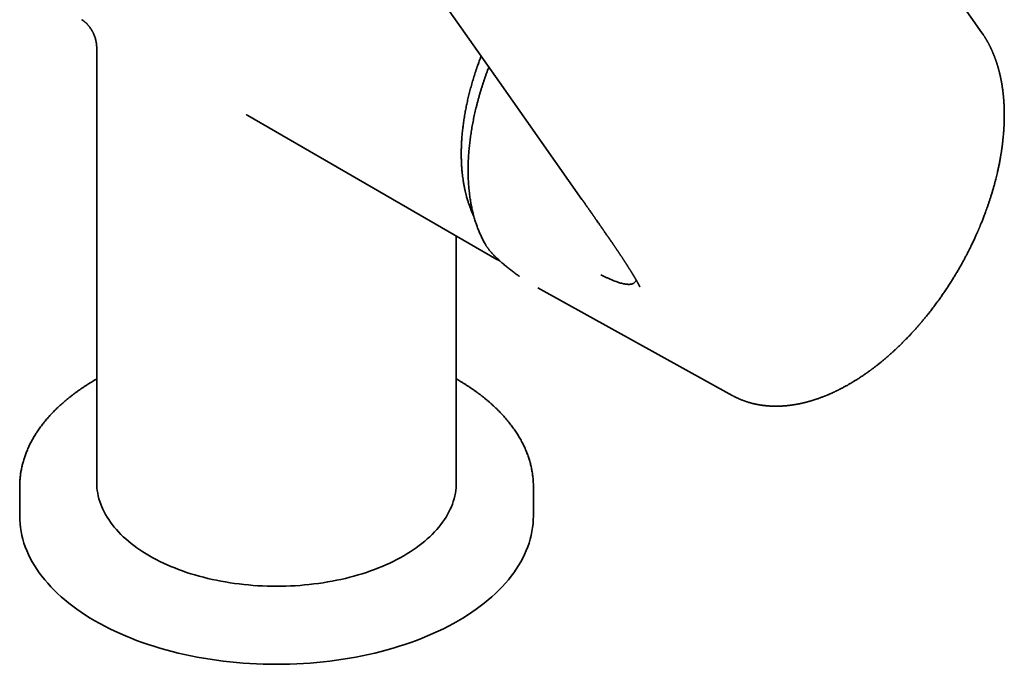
# Model space of a CAD drawing. Header units: millimetres. Extents: x 8 to 783, y 12 to 771.
# Tile 5 of 11: x 680 to 776, y 132 to 194. Entities that reach past the tile are written whole.
import ezdxf

# ---------------------------------------------------------------- set-up
doc = ezdxf.new("R2010")
doc.units = ezdxf.units.MM

msp = doc.modelspace()

# ---------------------------------------------------------------- linework, layer by layer
at = {"color": 7, "linetype": 'Continuous', "lineweight": 35}
for p, q in [((774.253, 192.912), (774.128, 193.094)), ((687.969, 191.565), (687.969, 149.335)), ((702.681, 185.03), (726.91, 171.043)), ((722.969, 149.335), (722.969, 173.318)), ((737.644, 173.373), (737.638, 173.381)), ((730.907, 168.259), (749.801, 157.809)), ((749.787, 157.819), (749.802, 157.811)), ((680.469, 148.927), (680.469, 146.069)), ((730.469, 146.069), (730.469, 148.927))]:
    msp.add_line(p, q, dxfattribs=at)
at = {"color": 7, "linetype": 'Continuous', "lineweight": 35, "flags": 128}
for points in [[(774.128, 193.094), (761.329, 211.305), (748.123, 230.095)], [(720.493, 197.8), (727.185, 188.278), (735.194, 176.882)], [(680.47, 149.032), (680.469, 149.016), (680.47, 148.819)], [(687.969, 149.335), (687.975, 149.071), (687.993, 148.807), (688.023, 148.543), (688.065, 148.279), (688.119, 148.017), (688.184, 147.755), (688.262, 147.494), (688.351, 147.235), (688.452, 146.977), (688.565, 146.721), (688.69, 146.466), (688.825, 146.214), (688.973, 145.963), (689.131, 145.715), (689.301, 145.469), (689.482, 145.226), (689.674, 144.986), (689.876, 144.749), (690.09, 144.515), (690.313, 144.284), (690.548, 144.057), (690.792, 143.833), (691.047, 143.613), (691.311, 143.397), (691.585, 143.185), (691.869, 142.978), (692.162, 142.774), (692.464, 142.575), (692.775, 142.381), (693.095, 142.192), (693.423, 142.007), (693.759, 141.828), (694.104, 141.653), (694.456, 141.484), (694.816, 141.321), (695.183, 141.162), (695.557, 141.01), (695.938, 140.863), (696.325, 140.722), (696.719, 140.586), (697.119, 140.457), (697.524, 140.334), (697.935, 140.217), (698.351, 140.106), (698.772, 140.002), (699.197, 139.904), (699.627, 139.812), (700.061, 139.727), (700.499, 139.649), (700.94, 139.577), (701.384, 139.512), (701.83, 139.454), (702.28, 139.402), (702.731, 139.357), (703.185, 139.319), (703.64, 139.288), (704.096, 139.264), (704.553, 139.247), (705.011, 139.236), (705.469, 139.233), (705.927, 139.236), (706.385, 139.247), (706.842, 139.264), (707.298, 139.288), (707.753, 139.319), (708.206, 139.357), (708.658, 139.402), (709.107, 139.454), (709.554, 139.512), (709.998, 139.577), (710.439, 139.649), (710.877, 139.727), (711.31, 139.812), (711.74, 139.904), (712.166, 140.002), (712.587, 140.106), (713.003, 140.217), (713.414, 140.334), (713.819, 140.457), (714.219, 140.586), (714.613, 140.722), (715, 140.863), (715.381, 141.01), (715.755, 141.162), (716.122, 141.321), (716.482, 141.484), (716.834, 141.653), (717.179, 141.828), (717.515, 142.007), (717.843, 142.192), (718.163, 142.381), (718.474, 142.575), (718.776, 142.774), (719.069, 142.978), (719.353, 143.185), (719.627, 143.397), (719.891, 143.613), (720.146, 143.833), (720.39, 144.057), (720.624, 144.284), (720.848, 144.515), (721.061, 144.749), (721.264, 144.986), (721.456, 145.226), (721.637, 145.469), (721.807, 145.715), (721.965, 145.963), (722.112, 146.214), (722.248, 146.466), (722.373, 146.721), (722.485, 146.977), (722.586, 147.235), (722.676, 147.494), (722.753, 147.755), (722.819, 148.017), (722.873, 148.279), (722.915, 148.543), (722.945, 148.807), (722.963, 149.071), (722.969, 149.335)], [(730.468, 148.825), (730.468, 148.838), (730.468, 149.039)], [(680.469, 146.069), (680.477, 145.691), (680.503, 145.314), (680.546, 144.937), (680.606, 144.561), (680.683, 144.185), (680.777, 143.812), (680.887, 143.439), (681.015, 143.069), (681.16, 142.7), (681.321, 142.334), (681.498, 141.97), (681.692, 141.609), (681.903, 141.252), (682.129, 140.897), (682.372, 140.546), (682.63, 140.199), (682.904, 139.856), (683.194, 139.517), (683.498, 139.183), (683.818, 138.853), (684.153, 138.528), (684.502, 138.209), (684.866, 137.895), (685.243, 137.586), (685.635, 137.283), (686.04, 136.987), (686.459, 136.696), (686.89, 136.412), (687.335, 136.135), (687.791, 135.864), (688.26, 135.6), (688.741, 135.344), (689.233, 135.095), (689.736, 134.853), (690.25, 134.619), (690.774, 134.393), (691.309, 134.175), (691.853, 133.965), (692.406, 133.764), (692.969, 133.571), (693.54, 133.386), (694.119, 133.21), (694.706, 133.043), (695.3, 132.885), (695.902, 132.736), (696.51, 132.596), (697.124, 132.465), (697.743, 132.343), (698.368, 132.231), (698.998, 132.129), (699.633, 132.036), (700.271, 131.952), (700.913, 131.879), (701.558, 131.815), (702.206, 131.761), (702.856, 131.716), (703.507, 131.682), (704.16, 131.657), (704.814, 131.642), (705.469, 131.637), (706.123, 131.642), (706.777, 131.657), (707.43, 131.682), (708.082, 131.716), (708.732, 131.761), (709.38, 131.815), (710.025, 131.879), (710.667, 131.952), (711.305, 132.036), (711.939, 132.129), (712.569, 132.231), (713.194, 132.343), (713.814, 132.465), (714.428, 132.596), (715.036, 132.736), (715.637, 132.885), (716.232, 133.043), (716.819, 133.21), (717.398, 133.386), (717.969, 133.571), (718.531, 133.764), (719.085, 133.965), (719.629, 134.175), (720.164, 134.393), (720.688, 134.619), (721.202, 134.853), (721.705, 135.095), (722.197, 135.344), (722.678, 135.6), (723.147, 135.864)], [(723.147, 135.864), (723.603, 136.135), (724.047, 136.412), (724.479, 136.696), (724.898, 136.987), (725.303, 137.283), (725.694, 137.586), (726.072, 137.895), (726.436, 138.209), (726.785, 138.528), (727.12, 138.853), (727.439, 139.183), (727.744, 139.517), (728.034, 139.856), (728.308, 140.199), (728.566, 140.546), (728.808, 140.897), (729.035, 141.252), (729.245, 141.609), (729.439, 141.97), (729.617, 142.334), (729.778, 142.7), (729.923, 143.069), (730.05, 143.439), (730.161, 143.812), (730.255, 144.185), (730.332, 144.561), (730.392, 144.937), (730.435, 145.314), (730.46, 145.691), (730.469, 146.069)]]:
    msp.add_lwpolyline(points, dxfattribs=at)
at = {"color": 7, "linetype": 'Continuous', "lineweight": 35}
for points, knots in [([(686.509, 194.366), (686.51, 194.365), (686.513, 194.364), (686.519, 194.36), (686.53, 194.353), (686.545, 194.345), (686.562, 194.333), (686.581, 194.321), (686.599, 194.309), (686.617, 194.297), (686.637, 194.283), (686.66, 194.267), (686.685, 194.248), (686.71, 194.229), (686.736, 194.209), (686.766, 194.185), (686.802, 194.156), (686.841, 194.123), (686.881, 194.087), (686.921, 194.05), (686.957, 194.015), (686.991, 193.982), (687.02, 193.952), (687.046, 193.925), (687.07, 193.899), (687.095, 193.873), (687.12, 193.844), (687.149, 193.811), (687.183, 193.771), (687.222, 193.723), (687.264, 193.669), (687.314, 193.601), (687.369, 193.525), (687.427, 193.437), (687.48, 193.35), (687.529, 193.265), (687.572, 193.185), (687.612, 193.105), (687.655, 193.016), (687.699, 192.914), (687.743, 192.805), (687.782, 192.695), (687.817, 192.586), (687.847, 192.483), (687.872, 192.383), (687.894, 192.285), (687.914, 192.187), (687.929, 192.091), (687.942, 191.998), (687.953, 191.901), (687.962, 191.798), (687.968, 191.684), (687.968, 191.605), (687.969, 191.564)], [0, 0, 0, 0, 0.00479, 0.020861, 0.037719, 0.056513, 0.079448, 0.100576, 0.118643, 0.13391, 0.149896, 0.167751, 0.186213, 0.203032, 0.219206, 0.237104, 0.257492, 0.278997, 0.300543, 0.321837, 0.339968, 0.35564, 0.369399, 0.381398, 0.392005, 0.402945, 0.414444, 0.42734, 0.441508, 0.458381, 0.477607, 0.496593, 0.524871, 0.551259, 0.577651, 0.601811, 0.623669, 0.643491, 0.665772, 0.690406, 0.718133, 0.744361, 0.769207, 0.794734, 0.816207, 0.838598, 0.861734, 0.883494, 0.903638, 0.923894, 0.946732, 0.972116, 1, 1, 1, 1]), ([(768.802, 165.613), (768.866, 165.692), (769.03, 165.896), (769.289, 166.229), (769.575, 166.608), (769.85, 166.982), (770.112, 167.349), (770.363, 167.709), (770.611, 168.074), (770.854, 168.442), (771.092, 168.812), (771.318, 169.172), (771.531, 169.521), (771.736, 169.865), (771.933, 170.203), (772.121, 170.535), (772.298, 170.854), (772.462, 171.158), (772.615, 171.447), (772.755, 171.717), (772.883, 171.967), (772.998, 172.199), (773.105, 172.417), (773.203, 172.621), (773.297, 172.819), (773.386, 173.01), (773.47, 173.191), (773.544, 173.353), (773.608, 173.498), (773.662, 173.618), (773.705, 173.716), (773.739, 173.794), (773.767, 173.86), (773.792, 173.918), (773.815, 173.971), (773.836, 174.021), (773.857, 174.069), (773.878, 174.118), (773.901, 174.174), (773.931, 174.244), (773.966, 174.328), (774.012, 174.441), (774.07, 174.581), (774.138, 174.749), (774.209, 174.929), (774.284, 175.12), (774.361, 175.323), (774.442, 175.537), (774.528, 175.771), (774.619, 176.025), (774.716, 176.301), (774.814, 176.59), (774.912, 176.886), (775.014, 177.207), (775.117, 177.544), (775.219, 177.891), (775.313, 178.222), (775.397, 178.535), (775.474, 178.832), (775.544, 179.111), (775.604, 179.364), (775.657, 179.591), (775.702, 179.796), (775.744, 179.993), (775.785, 180.187), (775.824, 180.382), (775.862, 180.577), (775.898, 180.774), (775.928, 180.938), (775.95, 181.071), (775.967, 181.17), (775.984, 181.269), (775.999, 181.364), (776.012, 181.448), (776.023, 181.519), (776.031, 181.572), (776.037, 181.611), (776.041, 181.639), (776.046, 181.671), (776.052, 181.711), (776.06, 181.765), (776.069, 181.832), (776.081, 181.913), (776.094, 182.008), (776.108, 182.117), (776.123, 182.234), (776.138, 182.355), (776.152, 182.474), (776.165, 182.592), (776.185, 182.774), (776.209, 183.017), (776.229, 183.258), (776.243, 183.434), (776.251, 183.545), (776.258, 183.647), (776.264, 183.735), (776.268, 183.805), (776.271, 183.858), (776.273, 183.896), (776.275, 183.929), (776.277, 183.964), (776.279, 184.007), (776.281, 184.061), (776.284, 184.124), (776.287, 184.195), (776.29, 184.27), (776.293, 184.346), (776.296, 184.421), (776.299, 184.541), (776.303, 184.705), (776.305, 184.884), (776.306, 185.034), (776.306, 185.155), (776.305, 185.274), (776.304, 185.391), (776.302, 185.503), (776.299, 185.602), (776.297, 185.685), (776.295, 185.754), (776.293, 185.819), (776.29, 185.886), (776.286, 185.971), (776.282, 186.075), (776.275, 186.198), (776.268, 186.312), (776.262, 186.413), (776.256, 186.499), (776.249, 186.589), (776.242, 186.679), (776.235, 186.761), (776.229, 186.83), (776.224, 186.884), (776.219, 186.928), (776.216, 186.963), (776.213, 186.998), (776.208, 187.038), (776.203, 187.092), (776.196, 187.158), (776.187, 187.235), (776.175, 187.342), (776.159, 187.472), (776.14, 187.614), (776.121, 187.746), (776.102, 187.87), (776.083, 187.993), (776.066, 188.097), (776.052, 188.178), (776.042, 188.234), (776.034, 188.282), (776.025, 188.328), (776.017, 188.375), (776.007, 188.427), (775.996, 188.486), (775.98, 188.565), (775.96, 188.663), (775.935, 188.781), (775.908, 188.906), (775.883, 189.017), (775.861, 189.111), (775.843, 189.183), (775.828, 189.246), (775.815, 189.297), (775.805, 189.336), (775.797, 189.366), (775.789, 189.396), (775.78, 189.432), (775.768, 189.477), (775.754, 189.531), (775.738, 189.589), (775.721, 189.648), (775.705, 189.705), (775.689, 189.76), (775.672, 189.82), (775.653, 189.884), (775.632, 189.951), (775.614, 190.011), (775.598, 190.061), (775.585, 190.103), (775.574, 190.137), (775.563, 190.169), (775.551, 190.206), (775.536, 190.252), (775.517, 190.307), (775.497, 190.368), (775.471, 190.442), (775.442, 190.524), (775.41, 190.611), (775.38, 190.692), (775.352, 190.767), (775.326, 190.834), (775.302, 190.894), (775.278, 190.954), (775.252, 191.02), (775.221, 191.094), (775.188, 191.174), (775.152, 191.255), (775.117, 191.335), (775.083, 191.411), (775.051, 191.482), (775.022, 191.545), (774.996, 191.6), (774.97, 191.652), (774.943, 191.708), (774.913, 191.77), (774.879, 191.837), (774.845, 191.905), (774.81, 191.972), (774.775, 192.038), (774.742, 192.1), (774.71, 192.158), (774.682, 192.21), (774.653, 192.26), (774.624, 192.313), (774.59, 192.371), (774.554, 192.432), (774.519, 192.492), (774.485, 192.547), (774.455, 192.597), (774.426, 192.644), (774.396, 192.692), (774.362, 192.745), (774.323, 192.806), (774.285, 192.863), (774.261, 192.9), (774.251, 192.914)], [0, 0, 0, 0, 0.009315, 0.024199, 0.038688, 0.052779, 0.066474, 0.079772, 0.092675, 0.10641, 0.119665, 0.132441, 0.144737, 0.156554, 0.168563, 0.180032, 0.190963, 0.201354, 0.211205, 0.220518, 0.228804, 0.236611, 0.243938, 0.250787, 0.257155, 0.26381, 0.269847, 0.275264, 0.280062, 0.284241, 0.28725, 0.28983, 0.291979, 0.293823, 0.295575, 0.297239, 0.298814, 0.300312, 0.302112, 0.304403, 0.307183, 0.310452, 0.315575, 0.321118, 0.327034, 0.333323, 0.339985, 0.347021, 0.354431, 0.363014, 0.372049, 0.381537, 0.391439, 0.401191, 0.413145, 0.424556, 0.435423, 0.445746, 0.455525, 0.464759, 0.473449, 0.480605, 0.487344, 0.493778, 0.500233, 0.506728, 0.513264, 0.519842, 0.526459, 0.529803, 0.533156, 0.53652, 0.539825, 0.542696, 0.545078, 0.546971, 0.548115, 0.548958, 0.549896, 0.551278, 0.553103, 0.555371, 0.558082, 0.561325, 0.565035, 0.56915, 0.573284, 0.577369, 0.581406, 0.585395, 0.596117, 0.606474, 0.610514, 0.614485, 0.618081, 0.621166, 0.623737, 0.625399, 0.626744, 0.627772, 0.628872, 0.630451, 0.632302, 0.63455, 0.637152, 0.639818, 0.64249, 0.645168, 0.647852, 0.655263, 0.6627, 0.667084, 0.671426, 0.675725, 0.679982, 0.684165, 0.687944, 0.690789, 0.693275, 0.695486, 0.697933, 0.700706, 0.704829, 0.709459, 0.714412, 0.717531, 0.720761, 0.724102, 0.727554, 0.730996, 0.733357, 0.735377, 0.737058, 0.738399, 0.739424, 0.74096, 0.743001, 0.745548, 0.748599, 0.751812, 0.75787, 0.763591, 0.76843, 0.77324, 0.778094, 0.782974, 0.785529, 0.787749, 0.789635, 0.791301, 0.793171, 0.795284, 0.797642, 0.800244, 0.80474, 0.809544, 0.814649, 0.820053, 0.823211, 0.826265, 0.828906, 0.83113, 0.832583, 0.833779, 0.834893, 0.836374, 0.838285, 0.8406, 0.843183, 0.84569, 0.848103, 0.850423, 0.85265, 0.855783, 0.858707, 0.861294, 0.863486, 0.865282, 0.866689, 0.867921, 0.869546, 0.871563, 0.873973, 0.876768, 0.879626, 0.883784, 0.88768, 0.891313, 0.894677, 0.897718, 0.900426, 0.902962, 0.905929, 0.909391, 0.91323, 0.917042, 0.920792, 0.924416, 0.927833, 0.93083, 0.933405, 0.935714, 0.938404, 0.941474, 0.944842, 0.948194, 0.951499, 0.954758, 0.957963, 0.960712, 0.963324, 0.965798, 0.968326, 0.971325, 0.974651, 0.977791, 0.980648, 0.983222, 0.985556, 0.987981, 0.99081, 0.994043, 0.997679, 1, 1, 1, 1]), ([(725.39, 190.832), (725.353, 190.737), (725.257, 190.488), (725.096, 190.048), (724.909, 189.514), (724.724, 188.947), (724.553, 188.39), (724.396, 187.843), (724.254, 187.309), (724.127, 186.79), (724.012, 186.284), (723.909, 185.789), (723.814, 185.283), (723.728, 184.768), (723.652, 184.245), (723.589, 183.738), (723.538, 183.246), (723.5, 182.772), (723.472, 182.315), (723.456, 181.877), (723.448, 181.456), (723.449, 181.051), (723.459, 180.662), (723.475, 180.29), (723.498, 179.937), (723.527, 179.603), (723.56, 179.287), (723.597, 178.99), (723.631, 178.756), (723.658, 178.582), (723.678, 178.461), (723.699, 178.343), (723.719, 178.23), (723.74, 178.124), (723.758, 178.03), (723.775, 177.951), (723.789, 177.884), (723.799, 177.835), (723.807, 177.799), (723.814, 177.769), (723.822, 177.731), (723.833, 177.683), (723.847, 177.625), (723.863, 177.555), (723.882, 177.476), (723.904, 177.39), (723.926, 177.302), (723.949, 177.216), (723.982, 177.094), (724.026, 176.938), (724.081, 176.758), (724.134, 176.591), (724.187, 176.432), (724.244, 176.27), (724.306, 176.099), (724.375, 175.921), (724.451, 175.735), (724.534, 175.542), (724.607, 175.379), (724.655, 175.281), (724.671, 175.248)], [0, 0, 0, 0, 0.016349, 0.042478, 0.075276, 0.107563, 0.13934, 0.170606, 0.201361, 0.23107, 0.260286, 0.28901, 0.317241, 0.348832, 0.379784, 0.410094, 0.439764, 0.468793, 0.49668, 0.523948, 0.550498, 0.576134, 0.601344, 0.625596, 0.648889, 0.671224, 0.692601, 0.713018, 0.732476, 0.74121, 0.749736, 0.758053, 0.766163, 0.773951, 0.780949, 0.786411, 0.79122, 0.795377, 0.797114, 0.799206, 0.801996, 0.805484, 0.809671, 0.814876, 0.820866, 0.827461, 0.834035, 0.840533, 0.846956, 0.861797, 0.87622, 0.888744, 0.901052, 0.913968, 0.927652, 0.942374, 0.957893, 0.974208, 0.991321, 1, 1, 1, 1]), ([(726.137, 189.77), (726.104, 189.683), (726.034, 189.5), (725.932, 189.221), (725.829, 188.933), (725.729, 188.645), (725.631, 188.356), (725.537, 188.067), (725.445, 187.777), (725.355, 187.487), (725.269, 187.197), (725.185, 186.907), (725.105, 186.617), (725.027, 186.327), (724.953, 186.038), (724.881, 185.748), (724.813, 185.459), (724.748, 185.171), (724.685, 184.883), (724.626, 184.596), (724.57, 184.309), (724.517, 184.023), (724.468, 183.738), (724.421, 183.453), (724.378, 183.17), (724.338, 182.888), (724.301, 182.607), (724.268, 182.327), (724.238, 182.048), (724.211, 181.77), (724.187, 181.494), (724.167, 181.219), (724.15, 180.946), (724.136, 180.674), (724.126, 180.403), (724.119, 180.135), (724.115, 179.868), (724.115, 179.603), (724.118, 179.34), (724.125, 179.078), (724.134, 178.819), (724.148, 178.561), (724.164, 178.306), (724.184, 178.053), (724.207, 177.801), (724.234, 177.553), (724.264, 177.306), (724.297, 177.062), (724.334, 176.82), (724.374, 176.58), (724.417, 176.344), (724.464, 176.109), (724.514, 175.877), (724.567, 175.648), (724.623, 175.422), (724.683, 175.198), (724.747, 174.977), (724.813, 174.759), (724.883, 174.544), (724.956, 174.332), (725.032, 174.123), (725.112, 173.916), (725.195, 173.713), (725.281, 173.513), (725.37, 173.317), (725.463, 173.123), (725.558, 172.933), (725.657, 172.746), (725.733, 172.608), (725.777, 172.533), (725.785, 172.518)], [0, 0, 0, 0, 0.0132363, 0.027793, 0.0423804, 0.0569957, 0.0716365, 0.0863007, 0.1009864, 0.1156918, 0.1304154, 0.1451559, 0.159912, 0.1746826, 0.1894667, 0.2042634, 0.2190718, 0.2338912, 0.2487208, 0.2635601, 0.2784085, 0.2932653, 0.3081302, 0.3230026, 0.3378821, 0.3527684, 0.3676611, 0.3825598, 0.3974642, 0.412374, 0.4272891, 0.442209, 0.4571336, 0.4720627, 0.486996, 0.5019334, 0.5168747, 0.5318197, 0.5467683, 0.5617203, 0.5766755, 0.5916339, 0.6065953, 0.6215595, 0.6365264, 0.651496, 0.666468, 0.6814425, 0.6964192, 0.7113981, 0.7263791, 0.741362, 0.7563468, 0.7713335, 0.7863218, 0.8013117, 0.8163032, 0.8312961, 0.8462904, 0.861286, 0.8762829, 0.8912809, 0.9062802, 0.9212805, 0.936282, 0.9512846, 0.9662884, 0.9812934, 0.9962996, 1, 1, 1, 1]), ([(702.511, 185.129), (702.531, 185.117), (702.587, 185.084), (702.644, 185.052), (702.681, 185.03)], [0, 0, 0, 0, 0.350546, 1, 1, 1, 1]), ([(735.193, 176.883), (735.205, 176.866), (735.235, 176.823), (735.284, 176.754), (735.341, 176.672), (735.402, 176.586), (735.465, 176.497), (735.526, 176.409), (735.586, 176.323), (735.644, 176.24), (735.699, 176.162), (735.751, 176.089), (735.8, 176.018), (735.852, 175.945), (735.907, 175.866), (735.966, 175.782), (736.027, 175.694), (736.089, 175.606), (736.143, 175.528), (736.19, 175.461), (736.23, 175.405), (736.266, 175.353), (736.297, 175.308), (736.325, 175.268), (736.35, 175.233), (736.375, 175.197), (736.403, 175.156), (736.436, 175.109), (736.473, 175.056), (736.514, 174.997), (736.559, 174.933), (736.638, 174.82), (736.752, 174.656), (736.865, 174.494), (736.943, 174.383), (736.983, 174.324), (737.021, 174.27), (737.051, 174.227), (737.075, 174.192), (737.094, 174.165), (737.109, 174.144), (737.12, 174.127), (737.129, 174.114), (737.138, 174.101), (737.15, 174.084), (737.167, 174.06), (737.189, 174.028), (737.216, 173.989), (737.247, 173.944), (737.285, 173.889), (737.329, 173.825), (737.38, 173.751), (737.437, 173.669), (737.499, 173.579), (737.566, 173.482), (737.613, 173.414), (737.637, 173.38)], [0, 0, 0, 0, 0.014303, 0.035846, 0.058847, 0.083326, 0.109162, 0.134228, 0.157777, 0.181899, 0.204125, 0.224428, 0.243642, 0.264279, 0.286508, 0.310333, 0.335756, 0.361251, 0.384888, 0.402143, 0.418233, 0.432987, 0.445857, 0.456992, 0.466359, 0.476168, 0.487762, 0.501146, 0.516317, 0.533271, 0.551798, 0.570662, 0.630756, 0.691988, 0.709573, 0.726972, 0.742457, 0.755728, 0.764757, 0.772382, 0.778607, 0.783436, 0.786978, 0.790037, 0.794503, 0.801715, 0.81094, 0.822167, 0.835382, 0.850567, 0.869724, 0.891249, 0.915098, 0.941216, 0.96954, 1, 1, 1, 1]), ([(725.785, 172.518), (725.801, 172.491), (725.831, 172.439), (725.877, 172.366), (725.919, 172.301), (725.957, 172.245), (725.99, 172.197), (726.019, 172.157), (726.052, 172.11), (726.094, 172.054), (726.146, 171.986), (726.199, 171.92), (726.254, 171.852), (726.314, 171.781), (726.385, 171.699), (726.467, 171.607), (726.561, 171.506), (726.667, 171.396), (726.787, 171.276), (726.922, 171.146), (727.019, 171.057), (727.07, 171.011)], [0, 0, 0, 0, 0.055598, 0.105205, 0.148827, 0.186475, 0.218156, 0.24391, 0.26742, 0.311366, 0.356403, 0.402776, 0.443459, 0.490781, 0.544733, 0.605304, 0.672478, 0.744866, 0.823595, 0.908652, 1, 1, 1, 1]), ([(737.642, 173.371), (737.656, 173.352), (737.681, 173.316), (737.717, 173.264), (737.749, 173.218), (737.776, 173.178), (737.8, 173.144), (737.82, 173.116), (737.848, 173.075), (737.887, 173.018), (737.938, 172.944), (737.99, 172.869), (738.042, 172.793), (738.097, 172.713), (738.144, 172.644), (738.181, 172.591), (738.205, 172.556), (738.223, 172.529), (738.239, 172.506), (738.257, 172.48), (738.279, 172.447), (738.309, 172.404), (738.344, 172.352), (738.383, 172.295), (738.42, 172.241), (738.455, 172.189), (738.494, 172.131), (738.536, 172.069), (738.58, 172.004), (738.619, 171.947), (738.65, 171.901), (738.675, 171.863), (738.698, 171.829), (738.723, 171.793), (738.747, 171.756), (738.771, 171.721), (738.795, 171.685), (738.818, 171.65), (738.843, 171.614), (738.868, 171.575), (738.897, 171.532), (738.929, 171.484), (738.962, 171.435), (738.994, 171.386), (739.029, 171.334), (739.066, 171.277), (739.107, 171.216), (739.147, 171.155), (739.187, 171.094), (739.227, 171.034), (739.264, 170.977), (739.298, 170.925), (739.331, 170.875), (739.363, 170.825), (739.398, 170.772), (739.434, 170.716), (739.469, 170.663), (739.499, 170.616), (739.524, 170.577), (739.548, 170.54), (739.58, 170.491), (739.618, 170.431), (739.662, 170.363), (739.704, 170.296), (739.747, 170.229), (739.786, 170.167), (739.821, 170.111), (739.851, 170.064), (739.88, 170.017), (739.911, 169.969), (739.939, 169.924), (739.964, 169.884), (739.985, 169.85), (740.005, 169.817), (740.024, 169.787), (740.042, 169.758), (740.061, 169.726), (740.083, 169.692), (740.103, 169.659), (740.118, 169.634), (740.129, 169.616), (740.138, 169.601), (740.148, 169.584), (740.161, 169.564), (740.174, 169.541), (740.188, 169.519), (740.199, 169.501), (740.209, 169.484), (740.219, 169.468), (740.231, 169.448), (740.245, 169.424), (740.263, 169.395), (740.282, 169.362), (740.301, 169.331), (740.317, 169.303), (740.33, 169.282), (740.343, 169.26), (740.358, 169.234), (740.375, 169.206), (740.39, 169.18), (740.403, 169.158), (740.415, 169.138), (740.427, 169.116), (740.442, 169.09), (740.459, 169.061), (740.476, 169.032), (740.491, 169.005), (740.504, 168.984), (740.514, 168.965), (740.523, 168.949), (740.533, 168.932), (740.545, 168.911), (740.56, 168.885), (740.576, 168.856), (740.59, 168.831), (740.603, 168.807), (740.616, 168.783), (740.63, 168.757), (740.646, 168.728), (740.661, 168.7), (740.675, 168.674), (740.688, 168.65), (740.702, 168.624), (740.715, 168.598), (740.728, 168.575), (740.738, 168.555), (740.746, 168.539), (740.754, 168.523), (740.761, 168.509), (740.768, 168.495), (740.776, 168.48), (740.784, 168.463), (740.794, 168.443), (740.803, 168.423), (740.811, 168.407), (740.818, 168.393), (740.822, 168.382), (740.825, 168.377), (740.824, 168.378), (740.824, 168.378)], [0, 0, 0, 0, 0.009562, 0.018141, 0.025739, 0.032357, 0.037999, 0.042664, 0.046722, 0.058475, 0.071176, 0.083293, 0.096086, 0.109551, 0.123585, 0.130674, 0.136498, 0.14106, 0.144403, 0.148352, 0.153886, 0.161001, 0.170567, 0.180301, 0.189566, 0.198362, 0.206691, 0.218982, 0.230073, 0.239934, 0.248591, 0.253549, 0.259506, 0.266028, 0.272348, 0.278453, 0.284155, 0.290786, 0.296559, 0.303185, 0.31087, 0.319161, 0.327882, 0.336406, 0.344723, 0.355451, 0.366221, 0.376811, 0.387589, 0.398408, 0.408605, 0.417732, 0.426301, 0.435062, 0.444574, 0.454722, 0.465492, 0.473312, 0.480044, 0.48637, 0.493379, 0.507045, 0.518997, 0.530897, 0.543485, 0.556325, 0.565605, 0.574244, 0.582895, 0.59195, 0.601769, 0.608137, 0.614995, 0.621352, 0.626773, 0.632199, 0.638372, 0.645381, 0.652166, 0.657461, 0.660164, 0.66277, 0.666148, 0.670307, 0.675092, 0.679341, 0.683352, 0.686361, 0.689471, 0.693044, 0.698256, 0.704211, 0.710907, 0.718297, 0.723557, 0.727787, 0.731919, 0.737144, 0.744055, 0.749646, 0.753887, 0.758101, 0.762697, 0.768265, 0.775103, 0.782064, 0.787913, 0.792667, 0.796806, 0.800583, 0.804092, 0.808531, 0.81562, 0.822489, 0.828778, 0.834287, 0.839768, 0.846691, 0.854446, 0.862292, 0.868947, 0.875474, 0.8827, 0.890667, 0.898722, 0.904274, 0.909509, 0.914751, 0.919961, 0.924892, 0.929973, 0.93621, 0.946018, 0.955743, 0.964955, 0.973686, 0.986063, 0.997497, 1, 1, 1, 1]), ([(726.91, 171.043), (726.927, 171.033), (726.966, 171.011), (727.018, 170.983), (727.071, 170.953), (727.135, 170.919), (727.188, 170.891), (727.222, 170.874), (727.23, 170.869)], [0, 0, 0, 0, 0.131123, 0.286771, 0.468696, 0.673937, 0.913602, 1, 1, 1, 1]), ([(727.075, 171.007), (727.186, 170.908), (727.409, 170.708), (727.748, 170.421), (728.087, 170.145), (728.42, 169.885), (728.747, 169.642), (728.975, 169.477), (729.094, 169.395), (729.106, 169.386)], [0, 0, 0, 0, 0.171185, 0.343656, 0.511296, 0.674094, 0.83204, 0.982436, 1, 1, 1, 1]), ([(740.48, 169.024), (740.476, 169.011), (740.46, 168.963), (740.419, 168.893), (740.36, 168.816), (740.291, 168.753), (740.211, 168.702), (740.12, 168.662), (740.017, 168.633), (739.901, 168.615), (739.774, 168.609), (739.636, 168.613), (739.487, 168.628), (739.328, 168.654), (739.152, 168.691), (738.959, 168.741), (738.747, 168.805), (738.526, 168.881), (738.294, 168.968), (738.055, 169.066), (737.81, 169.173), (737.558, 169.29), (737.299, 169.414), (737.122, 169.504), (737.033, 169.549)], [0, 0, 0, 0, 0.018621, 0.064767, 0.110966, 0.153036, 0.195202, 0.237497, 0.279955, 0.322607, 0.365482, 0.408601, 0.451983, 0.495648, 0.539617, 0.589246, 0.63931, 0.689833, 0.740842, 0.792357, 0.843466, 0.8951, 0.947274, 1, 1, 1, 1]), ([(749.787, 157.818), (749.808, 157.806), (749.85, 157.783), (749.908, 157.752), (749.958, 157.725), (749.997, 157.705), (750.031, 157.687), (750.066, 157.669), (750.105, 157.65), (750.166, 157.62), (750.244, 157.582), (750.335, 157.54), (750.408, 157.506), (750.465, 157.481), (750.508, 157.462), (750.547, 157.446), (750.587, 157.429), (750.632, 157.41), (750.685, 157.388), (750.743, 157.365), (750.809, 157.339), (750.877, 157.313), (750.945, 157.288), (751.011, 157.264), (751.079, 157.24), (751.15, 157.216), (751.223, 157.192), (751.298, 157.168), (751.379, 157.142), (751.465, 157.116), (751.553, 157.091), (751.634, 157.069), (751.709, 157.049), (751.773, 157.032), (751.823, 157.02), (751.861, 157.01), (751.891, 157.003), (751.924, 156.995), (751.961, 156.987), (752.001, 156.978), (752.043, 156.968), (752.089, 156.958), (752.141, 156.947), (752.197, 156.936), (752.251, 156.925), (752.299, 156.916), (752.337, 156.909), (752.371, 156.903), (752.403, 156.897), (752.443, 156.89), (752.492, 156.881), (752.55, 156.872), (752.631, 156.859), (752.733, 156.844), (752.854, 156.828), (752.973, 156.814), (753.071, 156.803), (753.15, 156.796), (753.211, 156.79), (753.274, 156.785), (753.339, 156.78), (753.408, 156.775), (753.489, 156.77), (753.578, 156.765), (753.668, 156.761), (753.751, 156.758), (753.826, 156.756), (753.887, 156.754), (753.937, 156.754), (753.976, 156.753), (754.016, 156.753), (754.061, 156.753), (754.116, 156.753), (754.179, 156.753), (754.245, 156.754), (754.313, 156.755), (754.382, 156.757), (754.452, 156.759), (754.519, 156.762), (754.58, 156.765), (754.631, 156.767), (754.672, 156.77), (754.707, 156.772), (754.742, 156.774), (754.784, 156.777), (754.835, 156.78), (754.891, 156.784), (754.947, 156.789), (755.003, 156.793), (755.056, 156.798), (755.109, 156.803), (755.158, 156.808), (755.201, 156.812), (755.237, 156.816), (755.267, 156.819), (755.302, 156.823), (755.347, 156.828), (755.404, 156.835), (755.471, 156.844), (755.543, 156.853), (755.618, 156.863), (755.692, 156.874), (755.763, 156.885), (755.831, 156.895), (755.893, 156.905), (755.947, 156.914), (755.991, 156.922), (756.032, 156.929), (756.075, 156.937), (756.129, 156.947), (756.193, 156.958), (756.267, 156.973), (756.348, 156.989), (756.431, 157.006), (756.512, 157.023), (756.591, 157.041), (756.669, 157.058), (756.742, 157.075), (756.809, 157.091), (756.865, 157.105), (756.909, 157.115), (756.944, 157.124), (756.982, 157.134), (757.025, 157.145), (757.076, 157.158), (757.131, 157.173), (757.19, 157.189), (757.262, 157.208), (757.343, 157.231), (757.432, 157.257), (757.512, 157.28), (757.584, 157.302), (757.65, 157.322), (757.71, 157.34), (757.764, 157.357), (757.816, 157.374), (757.871, 157.392), (757.936, 157.413), (758.079, 157.46), (758.298, 157.536), (758.518, 157.618), (758.667, 157.674), (758.741, 157.703), (758.811, 157.731), (758.873, 157.756), (758.926, 157.777), (758.982, 157.8), (759.049, 157.827), (759.135, 157.863), (759.234, 157.906), (759.343, 157.953), (759.444, 157.997), (759.533, 158.037), (759.611, 158.072), (759.69, 158.109), (759.77, 158.146), (759.847, 158.183), (759.921, 158.218), (759.988, 158.25), (760.047, 158.279), (760.096, 158.303), (760.146, 158.328), (760.204, 158.357), (760.272, 158.391), (760.35, 158.431), (760.435, 158.474), (760.537, 158.528), (760.656, 158.591), (760.791, 158.664), (760.927, 158.738), (761.059, 158.812), (761.183, 158.883), (761.293, 158.947), (761.391, 159.004), (761.478, 159.056), (761.561, 159.106), (761.644, 159.156), (761.74, 159.215), (761.855, 159.286), (761.989, 159.371), (762.138, 159.466), (762.302, 159.572), (762.45, 159.671), (762.579, 159.758), (762.683, 159.829), (762.779, 159.896), (762.858, 159.951), (762.92, 159.994), (762.965, 160.026), (763.002, 160.052), (763.03, 160.072), (763.053, 160.089), (763.075, 160.105), (763.102, 160.124), (763.136, 160.149), (763.177, 160.178), (763.225, 160.213), (763.28, 160.253), (763.355, 160.309), (763.45, 160.379), (763.56, 160.461), (763.67, 160.545), (763.818, 160.658), (764.001, 160.802), (764.219, 160.975), (764.43, 161.148), (764.637, 161.321), (764.848, 161.499), (765.066, 161.689), (765.289, 161.886), (765.514, 162.09), (765.743, 162.302), (765.98, 162.526), (766.225, 162.763), (766.478, 163.013), (766.699, 163.237), (766.883, 163.427), (767.026, 163.576), (767.16, 163.718), (767.285, 163.853), (767.401, 163.979), (767.514, 164.102), (767.623, 164.223), (767.726, 164.338), (767.817, 164.442), (767.891, 164.526), (767.95, 164.593), (767.996, 164.645), (768.032, 164.688), (768.067, 164.728), (768.104, 164.771), (768.152, 164.827), (768.211, 164.896), (768.281, 164.979), (768.363, 165.076), (768.455, 165.186), (768.558, 165.311), (768.671, 165.449), (768.754, 165.551), (768.799, 165.607), (768.803, 165.612)], [0, 0, 0, 0, 0.004016, 0.007811, 0.010943, 0.01341, 0.015409, 0.017624, 0.020095, 0.022805, 0.02903, 0.034632, 0.039596, 0.042514, 0.0451, 0.047352, 0.049592, 0.052349, 0.055546, 0.059052, 0.062856, 0.06725, 0.071207, 0.074954, 0.078969, 0.083217, 0.08745, 0.091663, 0.096285, 0.101567, 0.106595, 0.111272, 0.115571, 0.119267, 0.122314, 0.123997, 0.125644, 0.127491, 0.12954, 0.131915, 0.134156, 0.136728, 0.13963, 0.142864, 0.146001, 0.148641, 0.150787, 0.152464, 0.154183, 0.156134, 0.159041, 0.162255, 0.165471, 0.172366, 0.179081, 0.185458, 0.191666, 0.194949, 0.198259, 0.201615, 0.205019, 0.20866, 0.212785, 0.218004, 0.222816, 0.227199, 0.231148, 0.234606, 0.236968, 0.239018, 0.240827, 0.243137, 0.246143, 0.249545, 0.253027, 0.256566, 0.260161, 0.263813, 0.267431, 0.270621, 0.273332, 0.275361, 0.277005, 0.278723, 0.280904, 0.283548, 0.286538, 0.28959, 0.292299, 0.295046, 0.29783, 0.300442, 0.302651, 0.304456, 0.305874, 0.307397, 0.30979, 0.312717, 0.316175, 0.320049, 0.32382, 0.327641, 0.331279, 0.334733, 0.337972, 0.340725, 0.34293, 0.344675, 0.346854, 0.349559, 0.352789, 0.356532, 0.360828, 0.365018, 0.369102, 0.373081, 0.376954, 0.380719, 0.38414, 0.387069, 0.389054, 0.390726, 0.392386, 0.394766, 0.397164, 0.400027, 0.403073, 0.405982, 0.410835, 0.41525, 0.419228, 0.422778, 0.426068, 0.429055, 0.431739, 0.434128, 0.436758, 0.439957, 0.443724, 0.458069, 0.472616, 0.476366, 0.480086, 0.483629, 0.486701, 0.489295, 0.49149, 0.494988, 0.499245, 0.50426, 0.509726, 0.515353, 0.519123, 0.522962, 0.52687, 0.530845, 0.534785, 0.538283, 0.541845, 0.544713, 0.546902, 0.549205, 0.55207, 0.55543, 0.559331, 0.563619, 0.567945, 0.574549, 0.58121, 0.587929, 0.594629, 0.600801, 0.606355, 0.611025, 0.615258, 0.619321, 0.623308, 0.627622, 0.633664, 0.640349, 0.647754, 0.655883, 0.664737, 0.669915, 0.675288, 0.680209, 0.684384, 0.687139, 0.689434, 0.691268, 0.692641, 0.693651, 0.694659, 0.696018, 0.697727, 0.699787, 0.702198, 0.704959, 0.708071, 0.713599, 0.719235, 0.724806, 0.73031, 0.741675, 0.752748, 0.76353, 0.774022, 0.784698, 0.79599, 0.807897, 0.819353, 0.831326, 0.843816, 0.856822, 0.870344, 0.884382, 0.89245, 0.900231, 0.907548, 0.914401, 0.920791, 0.926717, 0.933106, 0.938851, 0.943953, 0.948411, 0.95132, 0.95387, 0.956062, 0.957565, 0.959674, 0.962391, 0.965715, 0.969732, 0.974381, 0.979662, 0.985574, 0.992117, 0.999291, 1, 1, 1, 1]), ([(687.969, 159.403), (687.919, 159.375), (687.787, 159.299), (687.576, 159.175), (687.338, 159.03), (687.102, 158.883), (686.87, 158.734), (686.642, 158.583), (686.417, 158.431), (686.196, 158.276), (685.978, 158.12), (685.764, 157.962), (685.553, 157.802), (685.347, 157.64), (685.144, 157.477), (684.944, 157.312), (684.749, 157.145), (684.558, 156.977), (684.37, 156.807), (684.187, 156.635), (684.007, 156.462), (683.832, 156.287), (683.66, 156.111), (683.493, 155.933), (683.33, 155.754), (683.171, 155.573), (683.017, 155.392), (682.866, 155.208), (682.72, 155.024), (682.578, 154.838), (682.441, 154.651), (682.308, 154.463), (682.179, 154.273), (682.055, 154.083), (681.936, 153.891), (681.821, 153.699), (681.71, 153.505), (681.604, 153.31), (681.503, 153.115), (681.406, 152.918), (681.314, 152.721), (681.226, 152.522), (681.143, 152.323), (681.065, 152.124), (680.992, 151.923), (680.923, 151.722), (680.859, 151.52), (680.8, 151.317), (680.746, 151.114), (680.696, 150.911), (680.651, 150.706), (680.612, 150.502), (680.577, 150.297), (680.546, 150.091), (680.521, 149.885), (680.501, 149.679), (680.485, 149.472), (680.475, 149.265), (680.47, 149.12), (680.47, 149.044), (680.47, 149.036)], [0, 0, 0, 0, 0.010772, 0.02838, 0.045992, 0.063608, 0.081227, 0.098849, 0.116475, 0.134103, 0.151734, 0.169368, 0.187003, 0.204641, 0.222281, 0.239922, 0.257564, 0.275208, 0.292853, 0.310498, 0.328144, 0.34579, 0.363437, 0.381083, 0.398728, 0.416373, 0.434017, 0.451659, 0.4693, 0.486939, 0.504577, 0.522212, 0.539846, 0.557476, 0.575105, 0.59273, 0.610353, 0.627974, 0.645592, 0.663207, 0.680821, 0.698432, 0.716041, 0.733649, 0.751257, 0.768864, 0.786471, 0.80408, 0.82169, 0.839303, 0.85692, 0.874541, 0.892168, 0.909802, 0.927445, 0.945097, 0.962759, 0.980434, 0.998122, 1, 1, 1, 1]), ([(730.468, 149.043), (730.467, 149.099), (730.465, 149.224), (730.456, 149.418), (730.442, 149.626), (730.422, 149.834), (730.398, 150.041), (730.369, 150.249), (730.334, 150.457), (730.295, 150.664), (730.25, 150.872), (730.201, 151.079), (730.146, 151.286), (730.087, 151.493), (730.022, 151.699), (729.952, 151.905), (729.877, 152.111), (729.797, 152.316), (729.712, 152.521), (729.622, 152.725), (729.527, 152.928), (729.427, 153.131), (729.321, 153.333), (729.211, 153.535), (729.096, 153.735), (728.975, 153.935), (728.85, 154.134), (728.72, 154.331), (728.584, 154.528), (728.444, 154.724), (728.299, 154.918), (728.149, 155.112), (727.994, 155.304), (727.834, 155.494), (727.67, 155.684), (727.501, 155.872), (727.327, 156.059), (727.149, 156.244), (726.965, 156.428), (726.778, 156.61), (726.585, 156.79), (726.389, 156.969), (726.187, 157.146), (725.982, 157.322), (725.772, 157.496), (725.557, 157.667), (725.339, 157.837), (725.116, 158.006), (724.889, 158.172), (724.657, 158.336), (724.422, 158.498), (724.183, 158.658), (723.94, 158.817), (723.692, 158.973), (723.441, 159.127), (723.2, 159.27), (723.041, 159.362), (722.969, 159.403)], [0, 0, 0, 0, 0.014301, 0.032047, 0.049812, 0.067596, 0.085401, 0.103228, 0.121078, 0.138952, 0.156851, 0.174776, 0.192726, 0.210704, 0.228708, 0.24674, 0.2648, 0.282887, 0.301002, 0.319144, 0.337314, 0.35551, 0.373732, 0.39198, 0.410252, 0.428549, 0.446869, 0.465212, 0.483576, 0.501961, 0.520365, 0.538788, 0.557229, 0.575687, 0.59416, 0.612648, 0.63115, 0.649665, 0.668192, 0.686731, 0.705279, 0.723838, 0.742405, 0.760981, 0.779565, 0.798155, 0.816753, 0.835356, 0.853965, 0.872579, 0.891198, 0.909822, 0.92845, 0.947082, 0.965718, 0.984358, 1, 1, 1, 1])]:
    msp.add_open_spline(points, degree=3, knots=knots, dxfattribs=at)

doc.saveas('drawing.dxf')
